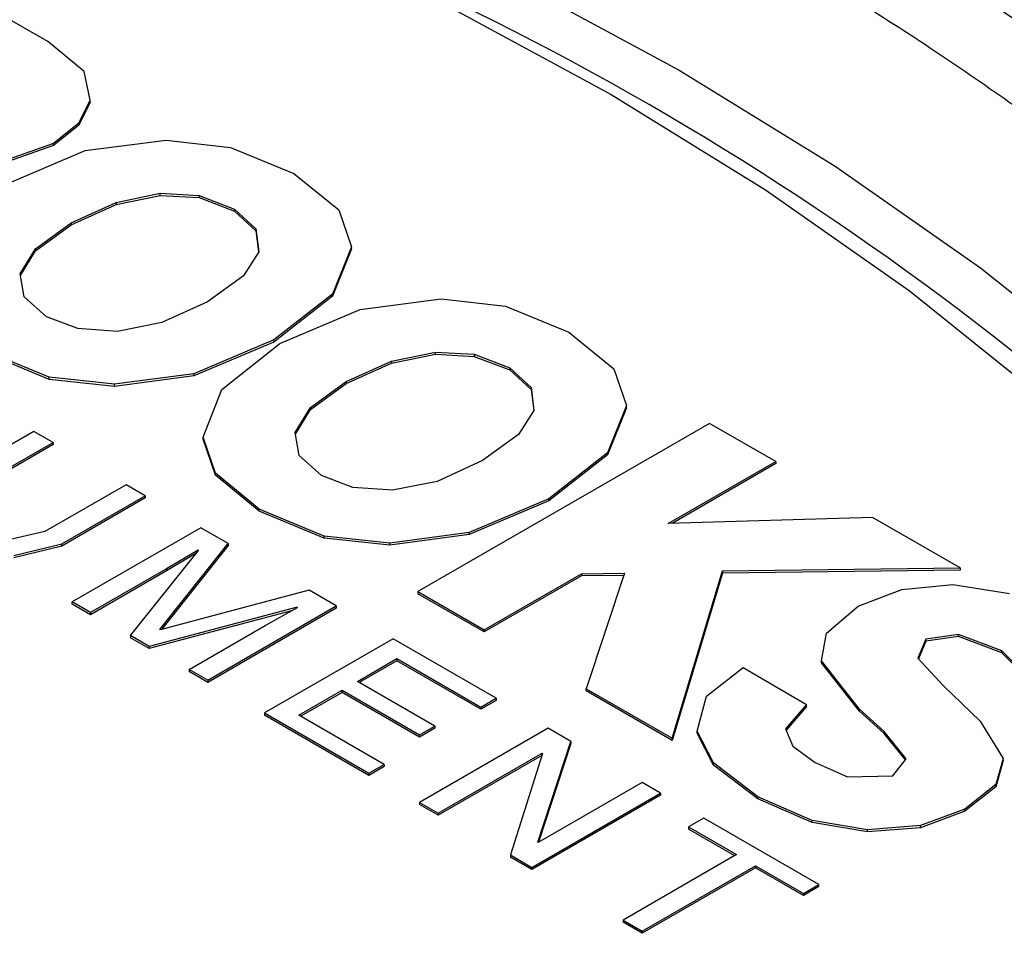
# Model space of a CAD drawing. Header units: inches. Extents: x 1.04 to 7.18, y 2.19 to 10.07.
# Tile 38 of 40: x 6.75 to 6.94, y 9.74 to 9.92. Entities that reach past the tile are written whole.
import ezdxf

# ---------------------------------------------------------------- set-up
doc = ezdxf.new("R2010")
doc.units = ezdxf.units.IN
doc.header["$MEASUREMENT"] = 0

msp = doc.modelspace()

# ---------------------------------------------------------------- linework, layer by layer
at = {"color": 7, "linetype": 'Continuous', "lineweight": 25}
for p, q in [((6.724791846, 9.9343749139), (6.7507799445, 9.9193893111)), ((6.7578778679, 9.9135627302), (6.7507799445, 9.9193893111)), ((6.7590567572, 9.9079955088), (6.7578778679, 9.9135627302)), ((6.7568612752, 9.9035474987), (6.7590567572, 9.9079955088)), ((6.7590567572, 9.9075872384), (6.7568612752, 9.9031392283)), ((6.7590567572, 9.9075872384), (6.7590567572, 9.9079955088)), ((6.7568612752, 9.9035474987), (6.7519738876, 9.899613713)), ((6.7568612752, 9.9035474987), (6.7568612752, 9.9031392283)), ((6.7568612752, 9.9031392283), (6.7519738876, 9.8992054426)), ((6.7519738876, 9.899613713), (6.7418868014, 9.8960901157)), ((6.7519738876, 9.8992054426), (6.7519738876, 9.899613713)), ((6.7580679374, 9.8982326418), (6.7737130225, 9.9002470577)), ((6.7737130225, 9.9002470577), (6.7861569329, 9.8988462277)), ((6.7519738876, 9.8992054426), (6.7418868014, 9.8956818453)), ((6.7425252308, 9.8916501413), (6.7580679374, 9.8982326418)), ((6.7861569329, 9.8988462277), (6.7984067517, 9.8938343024)), ((6.7984067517, 9.8938343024), (6.8071227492, 9.8867578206)), ((6.7640868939, 9.8882309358), (6.7725929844, 9.8899839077)), ((6.7725929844, 9.8899839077), (6.780098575, 9.8895576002)), ((6.7725929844, 9.8895756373), (6.7725929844, 9.8899839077)), ((6.755354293, 9.8842934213), (6.7640868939, 9.8882309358)), ((6.7640868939, 9.8878226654), (6.7725929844, 9.8895756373)), ((6.7640868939, 9.8882309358), (6.7640868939, 9.8878226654)), ((6.7725929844, 9.8895756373), (6.780098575, 9.8891493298)), ((6.780098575, 9.8895576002), (6.7869659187, 9.886933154)), ((6.780098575, 9.8895576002), (6.780098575, 9.8891493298)), ((6.780098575, 9.8891493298), (6.7869659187, 9.8865248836)), ((6.755354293, 9.8838851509), (6.7640868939, 9.8878226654)), ((6.7869659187, 9.886933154), (6.7910944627, 9.8831209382)), ((6.7869659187, 9.886933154), (6.7869659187, 9.8865248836)), ((6.7869659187, 9.8865248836), (6.7910944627, 9.8827126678)), ((6.8071227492, 9.8867578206), (6.8095417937, 9.8796281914)), ((6.7484589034, 9.8792534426), (6.755354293, 9.8842934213)), ((6.755354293, 9.8842934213), (6.755354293, 9.8838851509)), ((6.7484589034, 9.8788451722), (6.755354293, 9.8838851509)), ((6.7910944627, 9.8831209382), (6.791656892, 9.8786638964)), ((6.7910944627, 9.8831209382), (6.7910944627, 9.8827126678)), ((6.7910944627, 9.8827126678), (6.7916137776, 9.8785972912)), ((6.7455078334, 9.8744120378), (6.7484589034, 9.8792534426)), ((6.7455626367, 9.8740936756), (6.7484589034, 9.8788451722)), ((6.7484589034, 9.8792534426), (6.7484589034, 9.8788451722)), ((6.791656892, 9.8786638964), (6.7886539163, 9.8740247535)), ((6.8095417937, 9.8796281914), (6.8058946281, 9.8705043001)), ((6.8095417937, 9.879219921), (6.8058946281, 9.8700960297)), ((6.8095417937, 9.879219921), (6.8095417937, 9.8796281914)), ((6.7462713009, 9.8699769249), (6.7455078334, 9.8744120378)), ((6.7886539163, 9.8740247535), (6.7817308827, 9.868995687)), ((6.7505975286, 9.8661082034), (6.7462713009, 9.8699769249)), ((6.7817308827, 9.868995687), (6.7729208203, 9.8649777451)), ((6.8058946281, 9.8705043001), (6.794558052, 9.8616264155)), ((6.8058946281, 9.8700960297), (6.794558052, 9.8612181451)), ((6.8058946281, 9.8700960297), (6.8058946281, 9.8705043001)), ((6.8112535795, 9.8675292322), (6.8268986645, 9.8695436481)), ((6.8268986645, 9.8695436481), (6.839342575, 9.8681428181)), ((6.7957108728, 9.8609467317), (6.8112535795, 9.8675292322)), ((6.839342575, 9.8681428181), (6.8515923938, 9.8631308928)), ((6.7566571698, 9.8638153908), (6.7505975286, 9.8661082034)), ((6.7643144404, 9.8632655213), (6.7566571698, 9.8638153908)), ((6.7729208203, 9.8649777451), (6.7643144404, 9.8632655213)), ((6.794558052, 9.8616264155), (6.7791041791, 9.8550896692)), ((6.794558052, 9.8612181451), (6.794558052, 9.8616264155)), ((6.8515923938, 9.8631308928), (6.8603083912, 9.856054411)), ((6.7511063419, 9.8544007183), (6.7385546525, 9.8596146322)), ((6.794558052, 9.8612181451), (6.7791041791, 9.8546813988)), ((6.7845237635, 9.8520284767), (6.7957108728, 9.8609467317)), ((6.7511063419, 9.8539924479), (6.7385546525, 9.8592063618)), ((6.8172727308, 9.8575274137), (6.8257786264, 9.8592804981)), ((6.8172727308, 9.8571191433), (6.8257786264, 9.8588722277)), ((6.8257786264, 9.8592804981), (6.833284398, 9.8588540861)), ((6.8257786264, 9.8588722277), (6.8257786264, 9.8592804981)), ((6.8257786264, 9.8588722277), (6.833284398, 9.8584458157)), ((6.833284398, 9.8588540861), (6.8401515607, 9.8562297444)), ((6.833284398, 9.8588540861), (6.833284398, 9.8584458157)), ((6.833284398, 9.8584458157), (6.8401515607, 9.855821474)), ((6.8085399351, 9.8535900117), (6.8172727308, 9.8575274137)), ((6.8085399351, 9.8531817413), (6.8172727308, 9.8571191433)), ((6.8172727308, 9.8575274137), (6.8172727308, 9.8571191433)), ((6.8401515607, 9.8562297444), (6.8442801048, 9.8524175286)), ((6.8401515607, 9.8562297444), (6.8401515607, 9.855821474)), ((6.8401515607, 9.855821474), (6.8442801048, 9.8520092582)), ((6.8603083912, 9.856054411), (6.8627274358, 9.8489247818)), ((6.7637718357, 9.8530453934), (6.7511063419, 9.8544007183)), ((6.7511063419, 9.8539924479), (6.7511063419, 9.8544007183)), ((6.7637718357, 9.852637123), (6.7511063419, 9.8539924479)), ((6.7791041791, 9.8550896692), (6.7637718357, 9.8530453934)), ((6.7791041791, 9.8546813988), (6.7637718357, 9.852637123)), ((6.7791041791, 9.8546813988), (6.7791041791, 9.8550896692)), ((6.7637718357, 9.852637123), (6.7637718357, 9.8530453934)), ((6.780863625, 9.8428287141), (6.7845237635, 9.8520284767)), ((6.8016445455, 9.848550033), (6.8085399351, 9.8535900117)), ((6.8016445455, 9.8481417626), (6.8085399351, 9.8531817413)), ((6.8085399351, 9.8535900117), (6.8085399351, 9.8531817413)), ((6.8442801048, 9.8524175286), (6.844842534, 9.8479604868)), ((6.8442801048, 9.8524175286), (6.8442801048, 9.8520092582)), ((6.8442801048, 9.8520092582), (6.8447994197, 9.8478938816)), ((6.7986934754, 9.8437086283), (6.8016445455, 9.848550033)), ((6.7987482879, 9.843390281), (6.8016445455, 9.8481417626)), ((6.8016445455, 9.848550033), (6.8016445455, 9.8481417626)), ((6.8627274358, 9.8489247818), (6.8590802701, 9.8398008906)), ((6.8627274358, 9.8485165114), (6.8590802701, 9.8393926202)), ((6.8627274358, 9.8485165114), (6.8627274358, 9.8489247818)), ((6.844842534, 9.8479604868), (6.8418395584, 9.8433213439)), ((6.8787604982, 9.8454821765), (6.822414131, 9.8129471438)), ((6.8916215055, 9.8381143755), (6.8787604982, 9.8454821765)), ((6.748167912, 9.8439160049), (6.7315844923, 9.8343414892)), ((6.75185656, 9.8417865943), (6.748167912, 9.8439160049)), ((6.7832593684, 9.8358847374), (6.780863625, 9.8428287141)), ((6.780863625, 9.8424204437), (6.780863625, 9.8428287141)), ((6.7832593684, 9.835476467), (6.780863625, 9.8424204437)), ((6.7994571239, 9.8392734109), (6.7986934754, 9.8437086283)), ((6.8418395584, 9.8433213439), (6.8349165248, 9.8382922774)), ((6.7361972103, 9.8327466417), (6.75185656, 9.8417865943)), ((6.7518565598, 9.8413783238), (6.736197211, 9.8323383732)), ((6.75185656, 9.8417865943), (6.7518565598, 9.8413783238)), ((6.8037831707, 9.8354047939), (6.7994571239, 9.8392734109)), ((6.8590802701, 9.8398008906), (6.847743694, 9.830923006)), ((6.8590802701, 9.8393926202), (6.847743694, 9.8305147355)), ((6.8590802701, 9.8393926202), (6.8590802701, 9.8398008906)), ((6.8349165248, 9.8382922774), (6.826106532, 9.8342742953)), ((6.8708217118, 9.8260956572), (6.8916215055, 9.8381143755)), ((6.8916215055, 9.8377061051), (6.8715670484, 9.8261180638)), ((6.8916215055, 9.8381143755), (6.8916215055, 9.8377061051)), ((6.7917402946, 9.8289112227), (6.7832593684, 9.8358847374)), ((6.7832593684, 9.835476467), (6.7832593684, 9.8358847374)), ((6.7917402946, 9.8285029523), (6.7832593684, 9.835476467)), ((6.8098428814, 9.8331119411), (6.8037831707, 9.8354047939)), ((6.7659986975, 9.8336225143), (6.7502671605, 9.8245431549)), ((6.769701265, 9.8314850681), (6.7659986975, 9.8336225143)), ((6.8175005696, 9.8325618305), (6.8098428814, 9.8331119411)), ((6.826106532, 9.8342742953), (6.8175005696, 9.8325618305)), ((6.7697012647, 9.8310767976), (6.7535686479, 9.8217636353)), ((6.7535686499, 9.8221719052), (6.769701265, 9.8314850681)), ((6.769701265, 9.8314850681), (6.7697012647, 9.8310767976)), ((6.847743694, 9.830923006), (6.8322898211, 9.8243862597)), ((6.847743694, 9.8305147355), (6.847743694, 9.830923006)), ((6.847743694, 9.8305147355), (6.8322898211, 9.8239779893)), ((6.8042921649, 9.8236972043), (6.7917402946, 9.8289112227)), ((6.7917402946, 9.8285029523), (6.7917402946, 9.8289112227)), ((6.8042921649, 9.8232889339), (6.7917402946, 9.8285029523)), ((6.9103013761, 9.8272825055), (6.8708217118, 9.8260956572)), ((6.9272175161, 9.817521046), (6.9103013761, 9.8272825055)), ((6.7804053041, 9.8253057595), (6.7555312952, 9.810946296)), ((6.7857086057, 9.8222442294), (6.7804053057, 9.8253057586)), ((6.7502671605, 9.8245431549), (6.7424987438, 9.8227490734)), ((6.8169574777, 9.8223419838), (6.8042921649, 9.8236972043)), ((6.8042921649, 9.8232889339), (6.8042921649, 9.8236972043)), ((6.8169574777, 9.8219337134), (6.8042921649, 9.8232889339)), ((6.8322898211, 9.8243862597), (6.8169574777, 9.8223419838)), ((6.8322898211, 9.8239779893), (6.8169574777, 9.8219337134)), ((6.8322898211, 9.8239779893), (6.8322898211, 9.8243862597)), ((6.744271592, 9.8199115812), (6.7535686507, 9.8221719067)), ((6.7535686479, 9.8217636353), (6.744271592, 9.8195033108)), ((6.7535686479, 9.8217636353), (6.7535686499, 9.8221719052)), ((6.7724916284, 9.8055946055), (6.7857086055, 9.8222442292)), ((6.7857086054, 9.8218359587), (6.77284944, 9.8056370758)), ((6.7857086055, 9.8222442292), (6.7857086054, 9.8218359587)), ((6.8169574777, 9.8219337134), (6.8169574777, 9.8223419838)), ((6.7668060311, 9.8044375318), (6.7799661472, 9.8209227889)), ((6.7799042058, 9.8209665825), (6.7738172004, 9.8173613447)), ((6.7794697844, 9.8203010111), (6.7738172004, 9.8169530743)), ((6.7799661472, 9.8209227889), (6.7799042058, 9.8209665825)), ((6.7799042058, 9.8209665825), (6.7799042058, 9.8208451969)), ((6.7738172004, 9.8173613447), (6.7591085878, 9.8088811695)), ((6.7738172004, 9.8169530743), (6.7591085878, 9.8084728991)), ((6.7738172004, 9.8173613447), (6.7738172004, 9.8169530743)), ((6.8540112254, 9.8159941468), (6.8352200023, 9.8051462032)), ((6.8352200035, 9.8055544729), (6.8540112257, 9.8164024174)), ((6.8540112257, 9.8164024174), (6.8540112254, 9.8159941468)), ((6.8622355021, 9.8160889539), (6.8540112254, 9.8159941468)), ((6.8540112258, 9.8164024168), (6.8623717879, 9.8164987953)), ((6.8623717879, 9.8164987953), (6.8549417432, 9.7941550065)), ((6.8715497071, 9.7845817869), (6.8812821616, 9.8169371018)), ((6.8812821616, 9.8165288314), (6.8715497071, 9.7841735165)), ((6.8812821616, 9.8169371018), (6.9272175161, 9.817521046)), ((6.9272175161, 9.8171127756), (6.8812821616, 9.8165288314)), ((6.8812821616, 9.8169371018), (6.8812821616, 9.8165288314)), ((6.9272175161, 9.817521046), (6.9272175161, 9.8171127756)), ((6.9159534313, 9.8133618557), (6.9258208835, 9.8143484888)), ((6.9258208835, 9.8143484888), (6.9367727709, 9.8125705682)), ((6.8013739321, 9.8132132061), (6.7725686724, 9.8055625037)), ((6.8066295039, 9.8101668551), (6.8013739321, 9.8132132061)), ((6.822414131, 9.8129471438), (6.8352200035, 9.8055544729)), ((6.822414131, 9.8129471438), (6.8224141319, 9.8125388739)), ((6.8352200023, 9.8051462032), (6.8224141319, 9.8125388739)), ((6.9075303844, 9.810130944), (6.9159534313, 9.8133618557)), ((6.7555312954, 9.8105380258), (6.7555312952, 9.810946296)), ((6.7591085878, 9.8084728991), (6.7555312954, 9.8105380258)), ((6.7591085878, 9.8088811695), (6.7555312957, 9.8109462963)), ((6.7990573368, 9.8099418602), (6.7704646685, 9.8023254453)), ((6.781755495, 9.7958073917), (6.8066295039, 9.8101668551)), ((6.7991397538, 9.8099015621), (6.7990573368, 9.8099418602)), ((6.7990573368, 9.8099418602), (6.7990573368, 9.8098551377)), ((6.8066295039, 9.8101668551), (6.8066295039, 9.8097585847)), ((6.9013879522, 9.8049217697), (6.9075303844, 9.810130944)), ((6.7591085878, 9.8088811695), (6.7591085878, 9.8084728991)), ((6.7979743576, 9.8092451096), (6.7704646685, 9.8019171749)), ((6.8066295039, 9.8097585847), (6.7817554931, 9.7953991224)), ((6.7928634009, 9.8063661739), (6.7991397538, 9.8099015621)), ((6.7781642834, 9.797880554), (6.7928634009, 9.8063661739)), ((6.7704646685, 9.8023254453), (6.7668060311, 9.8044375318)), ((6.7668060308, 9.8044375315), (6.7668060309, 9.8040292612)), ((6.7725686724, 9.8055625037), (6.7724916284, 9.8055946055)), ((6.8352200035, 9.8055544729), (6.8352200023, 9.8051462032)), ((6.9004652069, 9.7995516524), (6.9013879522, 9.8049217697)), ((6.9269522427, 9.8046705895), (6.9206393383, 9.8037396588)), ((6.9269522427, 9.8042623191), (6.9206393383, 9.8033313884)), ((6.9352897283, 9.8015169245), (6.9269522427, 9.8046705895)), ((6.9269522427, 9.8042623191), (6.9269522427, 9.8046705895)), ((6.9352897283, 9.8011086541), (6.9269522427, 9.8042623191)), ((6.7704646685, 9.8019171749), (6.7668060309, 9.8040292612)), ((6.7704646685, 9.8023254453), (6.7704646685, 9.8019171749)), ((6.8175980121, 9.8038348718), (6.7927240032, 9.7894754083)), ((6.8375306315, 9.7923280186), (6.8175980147, 9.8038348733)), ((6.9206393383, 9.8037396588), (6.9190542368, 9.8000839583)), ((6.9206393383, 9.8033313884), (6.919174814, 9.7999537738)), ((6.9206393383, 9.8033313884), (6.9206393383, 9.8037396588)), ((6.9396320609, 9.7970887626), (6.9352897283, 9.8015169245)), ((6.9352897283, 9.8011086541), (6.9352897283, 9.8015169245)), ((6.9396033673, 9.796709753), (6.9352897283, 9.8011086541)), ((6.8107079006, 9.7955824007), (6.8183357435, 9.7999858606)), ((6.8183357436, 9.7995775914), (6.811061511, 9.7953782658)), ((6.8183357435, 9.7999858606), (6.8345657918, 9.7906164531)), ((6.8183357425, 9.7999858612), (6.8183357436, 9.7995775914)), ((6.8345657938, 9.7902081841), (6.8183357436, 9.7995775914)), ((6.9078147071, 9.7902352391), (6.9004652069, 9.7995516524)), ((6.9004652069, 9.799143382), (6.9004652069, 9.7995516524)), ((6.9078147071, 9.7898269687), (6.9004652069, 9.799143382)), ((6.9190542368, 9.8000839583), (6.9240083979, 9.7947350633)), ((6.7817554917, 9.7958073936), (6.7781642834, 9.797880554)), ((6.778164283, 9.7978805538), (6.7781642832, 9.7974722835)), ((6.7817554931, 9.7953991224), (6.7781642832, 9.7974722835)), ((6.8782028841, 9.7926996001), (6.8852828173, 9.7982459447)), ((6.8852828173, 9.7982459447), (6.8975651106, 9.7911307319)), ((6.7817554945, 9.795807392), (6.7817554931, 9.7953991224)), ((6.8256852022, 9.7869361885), (6.8107079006, 9.7955824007)), ((6.9240083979, 9.7947350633), (6.9311128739, 9.7878982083)), ((6.7994053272, 9.7890575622), (6.8077291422, 9.7938627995)), ((6.8077291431, 9.7934545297), (6.7997589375, 9.7888534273)), ((6.8077291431, 9.7934545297), (6.8077291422, 9.7938627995)), ((6.8077291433, 9.7938627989), (6.8227064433, 9.7852165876)), ((6.822706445, 9.7848083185), (6.8077291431, 9.7934545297)), ((6.8549417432, 9.7941550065), (6.8715497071, 9.7845817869)), ((6.8549417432, 9.7937467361), (6.8549417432, 9.7941550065)), ((6.8715497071, 9.7841735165), (6.8549417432, 9.7937467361)), ((6.8345657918, 9.7906164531), (6.8375306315, 9.7923280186)), ((6.8375306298, 9.7919197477), (6.8345657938, 9.7902081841)), ((6.8375306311, 9.7923280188), (6.8375306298, 9.7919197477)), ((6.8763949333, 9.7859709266), (6.8782028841, 9.7926996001)), ((6.8975651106, 9.7911307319), (6.8934599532, 9.7864273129)), ((6.8975651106, 9.7907224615), (6.8975651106, 9.7911307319)), ((6.7927240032, 9.7894754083), (6.8129210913, 9.7778158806)), ((6.7927240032, 9.7894754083), (6.7927240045, 9.7890671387)), ((6.8129210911, 9.7774076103), (6.7927240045, 9.7890671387)), ((6.8158998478, 9.7795354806), (6.7994053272, 9.7890575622)), ((6.834565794, 9.7906164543), (6.8345657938, 9.7902081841)), ((6.8975651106, 9.7907224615), (6.8935773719, 9.7861535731)), ((6.9125483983, 9.7858884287), (6.9078147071, 9.7902352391)), ((6.9078147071, 9.7898269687), (6.9078147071, 9.7902352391)), ((6.9125483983, 9.7854801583), (6.9078147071, 9.7898269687)), ((6.9311128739, 9.7878982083), (6.935535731, 9.7806851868)), ((6.8227064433, 9.7852165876), (6.8256852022, 9.7869361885)), ((6.8256852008, 9.7865279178), (6.822706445, 9.7848083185)), ((6.8227064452, 9.7852165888), (6.822706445, 9.7848083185)), ((6.8475943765, 9.7865183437), (6.8227203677, 9.7721588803)), ((6.8256852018, 9.7869361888), (6.8256852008, 9.7865279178)), ((6.851978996, 9.7839871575), (6.8475943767, 9.7865183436)), ((6.8795783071, 9.7798187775), (6.8763949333, 9.7859709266)), ((6.8763949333, 9.7855626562), (6.8763949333, 9.7859709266)), ((6.8795783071, 9.779410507), (6.8763949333, 9.7855626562)), ((6.8934599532, 9.7864273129), (6.8949003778, 9.783069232)), ((6.9168116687, 9.7806084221), (6.9125483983, 9.7858884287)), ((6.9125483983, 9.7854801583), (6.9125483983, 9.7858884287)), ((6.9166495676, 9.780400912), (6.9125483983, 9.7854801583)), ((6.8455619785, 9.7644897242), (6.8519789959, 9.7839871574)), ((6.8519789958, 9.7835788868), (6.8456932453, 9.7644802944)), ((6.8519789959, 9.7839871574), (6.8519789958, 9.7835788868)), ((6.8715497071, 9.7845817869), (6.8715497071, 9.7841735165)), ((6.8262976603, 9.7700937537), (6.8463973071, 9.7816970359)), ((6.8464733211, 9.7816489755), (6.8402866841, 9.7620180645)), ((6.8463973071, 9.7816970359), (6.8464733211, 9.7816489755)), ((6.8463973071, 9.7816970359), (6.8463973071, 9.7814077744)), ((6.8949003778, 9.783069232), (6.8991924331, 9.7798784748)), ((6.8129210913, 9.7778158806), (6.8158998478, 9.7795354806)), ((6.8158998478, 9.7795354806), (6.8158998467, 9.7791272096)), ((6.8463514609, 9.781262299), (6.8262976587, 9.7696854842)), ((6.8881084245, 9.7732814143), (6.8795783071, 9.7798187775)), ((6.8795783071, 9.779410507), (6.8795783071, 9.7798187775)), ((6.8991924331, 9.7798784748), (6.9054714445, 9.7770989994)), ((6.9142489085, 9.777327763), (6.9168116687, 9.7806084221)), ((6.935535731, 9.7806851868), (6.9341227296, 9.775619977)), ((6.935535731, 9.7802769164), (6.9341227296, 9.7752117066)), ((6.935535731, 9.7802769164), (6.935535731, 9.7806851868)), ((6.8158998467, 9.7791272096), (6.8129210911, 9.7774076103)), ((6.8129210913, 9.7778158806), (6.8129210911, 9.7774076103)), ((6.8881084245, 9.7728731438), (6.8795783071, 9.779410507)), ((6.8657313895, 9.7760480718), (6.8456456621, 9.7644528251)), ((6.8693226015, 9.7739749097), (6.8657313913, 9.7760480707)), ((6.9054714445, 9.7770989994), (6.9142489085, 9.777327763)), ((6.8444485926, 9.7596154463), (6.8693226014, 9.7739749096)), ((6.8693226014, 9.7739749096), (6.8693226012, 9.7735666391)), ((6.9341227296, 9.775619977), (6.9281548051, 9.7708681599)), ((6.9341227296, 9.7752117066), (6.9281548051, 9.7704598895)), ((6.9341227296, 9.7752117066), (6.9341227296, 9.775619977)), ((6.8227203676, 9.7721588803), (6.8262976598, 9.770093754)), ((6.8227203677, 9.7721588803), (6.8227203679, 9.77175061)), ((6.8693226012, 9.7735666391), (6.8444485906, 9.759207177)), ((6.8986033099, 9.7686837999), (6.8881084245, 9.7732814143)), ((6.8881084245, 9.7732814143), (6.8881084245, 9.7728731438)), ((6.8986033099, 9.7682755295), (6.8881084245, 9.7728731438)), ((6.8262976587, 9.7696854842), (6.8227203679, 9.77175061)), ((6.8262976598, 9.770093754), (6.8262976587, 9.7696854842)), ((6.9281548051, 9.7708681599), (6.9195515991, 9.7676832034)), ((6.9281548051, 9.7704598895), (6.9195515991, 9.7672749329)), ((6.9281548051, 9.7704598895), (6.9281548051, 9.7708681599)), ((6.8777020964, 9.7691375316), (6.8747372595, 9.7674259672)), ((6.8999314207, 9.7563048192), (6.8777020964, 9.7691375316)), ((6.9093482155, 9.7668873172), (6.8986033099, 9.7686837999)), ((6.8986033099, 9.7682755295), (6.8986033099, 9.7686837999)), ((6.9093482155, 9.7664790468), (6.8986033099, 9.7682755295)), ((6.8747372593, 9.7674259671), (6.8840075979, 9.762074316)), ((6.8747372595, 9.7674259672), (6.87473726, 9.7670176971)), ((6.8836539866, 9.761870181), (6.87473726, 9.7670176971)), ((6.9195515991, 9.7676832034), (6.9093482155, 9.7668873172)), ((6.9195515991, 9.7672749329), (6.9093482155, 9.7664790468)), ((6.9093482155, 9.7664790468), (6.9093482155, 9.7668873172)), ((6.9195515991, 9.7672749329), (6.9195515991, 9.7676832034)), ((6.8455619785, 9.7644897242), (6.8456456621, 9.7644528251)), ((6.8402866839, 9.7620180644), (6.8444485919, 9.7596154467)), ((6.8402866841, 9.7620180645), (6.8402866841, 9.7616097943)), ((6.8444485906, 9.759207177), (6.8402866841, 9.7616097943)), ((6.8840075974, 9.7620743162), (6.8620984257, 9.7494264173)), ((6.8444485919, 9.7596154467), (6.8444485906, 9.759207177)), ((6.8876962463, 9.7595366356), (6.8657870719, 9.7468887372)), ((6.8657870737, 9.7472970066), (6.8876962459, 9.7599449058)), ((6.8876962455, 9.7599449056), (6.8969665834, 9.7545932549)), ((6.8876962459, 9.7599449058), (6.8876962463, 9.7595366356)), ((6.8969665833, 9.7541849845), (6.8876962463, 9.7595366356)), ((6.8999314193, 9.7558965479), (6.8969665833, 9.7541849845)), ((6.8969665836, 9.7545932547), (6.8999314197, 9.7563048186)), ((6.8999314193, 9.7558965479), (6.8999314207, 9.7563048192)), ((6.8969665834, 9.7545932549), (6.8969665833, 9.7541849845)), ((6.8620984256, 9.7494264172), (6.865787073, 9.747297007)), ((6.8620984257, 9.7494264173), (6.8620984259, 9.749018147)), ((6.8657870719, 9.7468887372), (6.8620984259, 9.749018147)), ((6.865787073, 9.747297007), (6.8657870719, 9.7468887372))]:
    msp.add_line(p, q, dxfattribs=at)
at = {"color": 7, "linetype": 'Continuous', "lineweight": 25, "flags": 128}
for points in [[(6.2226572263, 10.0207699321), (6.2659163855, 10.0257888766), (6.3096398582, 10.029213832), (6.3536515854, 10.0310310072), (6.3977743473, 10.0312330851), (6.4418304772, 10.029819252), (6.4856425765, 10.0267952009), (6.5290342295, 10.0221731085), (6.5718307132, 10.0159715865), (6.6138597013, 10.0082156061), (6.654951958, 9.998936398), (6.6949420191, 9.9881713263), (6.7336688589, 9.975963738), (6.770976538, 9.9623627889), (6.8067148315, 9.9474232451), (6.840739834, 9.931205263), (6.8729145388, 9.9137741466)], [(6.2147950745, 10.0109981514), (6.257470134, 10.0164714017), (6.3006693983, 10.0203385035), (6.3442116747, 10.022583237), (6.3879143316, 10.0231961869), (6.431594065, 10.0221747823), (6.4750676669, 10.0195233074), (6.5181527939, 10.0152528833), (6.560668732, 10.0093814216), (6.6024371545, 10.0019335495), (6.6432828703, 9.9929405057), (6.6830345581, 9.9824400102), (6.7215254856, 9.9704761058), (6.7585942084, 9.9570989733), (6.7940852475, 9.942364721), (6.827849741, 9.9263351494), (6.8597460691, 9.9090774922)], [(6.8729145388, 9.9137741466), (6.9031093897, 9.8952000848), (6.9312028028, 9.875557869), (6.9570816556, 9.8549265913), (6.9806417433, 9.8333893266), (7.0017881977, 9.8110327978), (7.0204358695, 9.7879470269), (7.036509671, 9.7642249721), (7.0499448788, 9.7399621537), (7.060687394, 9.7152562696), (7.0686939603, 9.6902068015), (7.0739323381, 9.6649146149), (7.075149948, 9.65564532)], [(6.8597460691, 9.9090774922), (6.8896404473, 9.890664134), (6.9174074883, 9.8711723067), (6.9429307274, 9.850683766), (6.9661031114, 9.8292844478), (6.9868274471, 9.8070641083), (7.0050168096, 9.7841159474), (7.0205949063, 9.7605362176), (7.0334963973, 9.7364238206), (7.0436671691, 9.7118798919), (7.0510645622, 9.6870073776), (7.0556575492, 9.6619106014), (7.0574268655, 9.636694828)]]:
    msp.add_lwpolyline(points, dxfattribs=at)
at = {"color": 7, "linetype": 'Continuous', "lineweight": 25}
msp.add_arc((6.5780717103, 9.4061196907), 0.5784077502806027, 41.9942111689, 68.839436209, dxfattribs=at)
for points, knots in [([(7.133111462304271, 9.675974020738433), (7.133048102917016, 9.676459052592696), (7.131863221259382, 9.685529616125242), (7.127238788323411, 9.703031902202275), (7.119070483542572, 9.728360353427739), (7.108168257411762, 9.753338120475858), (7.094914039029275, 9.777913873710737), (7.079245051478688, 9.802000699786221), (7.061231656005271, 9.82551679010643), (7.04092367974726, 9.848376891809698), (7.018392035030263, 9.8704976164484), (6.993716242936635, 9.891798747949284), (6.966985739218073, 9.91220484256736), (6.938297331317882, 9.931645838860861), (6.907754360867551, 9.950056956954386), (6.875465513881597, 9.967378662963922), (6.841543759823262, 9.983556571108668), (6.806105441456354, 9.998541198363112), (6.769270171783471, 10.01228747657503), (6.731161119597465, 10.02475435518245), (6.691904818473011, 10.03590474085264), (6.651630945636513, 10.04570549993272), (6.610472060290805, 10.05412750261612), (6.568563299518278, 10.06114569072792), (6.526042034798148, 10.06673915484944), (6.483047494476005, 10.07089121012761), (6.439720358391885, 10.07358946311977), (6.396202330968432, 10.07482586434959), (6.3526357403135, 10.07459674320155), (6.309163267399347, 10.07290283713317), (6.265927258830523, 10.06974930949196), (6.223069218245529, 10.06514571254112), (6.180729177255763, 10.0591058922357), (6.139045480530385, 10.0516479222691), (6.098154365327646, 10.04279400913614), (6.058189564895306, 10.03257037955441), (6.019281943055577, 10.02100715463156), (5.981559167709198, 10.00813821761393), (5.945145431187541, 9.994001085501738), (5.91016122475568, 9.978636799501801), (5.876723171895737, 9.962089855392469), (5.844943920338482, 9.944408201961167), (5.814932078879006, 9.925643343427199), (5.786792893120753, 9.905851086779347), (5.760627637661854, 9.8850919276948), (5.736533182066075, 9.863431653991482), (5.714600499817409, 9.840941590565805), (5.694915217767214, 9.817699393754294), (5.677551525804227, 9.793790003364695), (5.662587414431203, 9.769303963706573), (5.650038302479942, 9.744341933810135), (5.640093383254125, 9.718991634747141), (5.633330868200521, 9.696980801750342), (5.630907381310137, 9.683361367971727), (5.630021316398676, 9.678381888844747)], [0, 0, 0, 0, 0.0010900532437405, 0.0203850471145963, 0.0397246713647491, 0.0591295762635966, 0.0786116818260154, 0.0981738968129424, 0.1178114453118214, 0.1375141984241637, 0.1572692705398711, 0.1770632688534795, 0.1968838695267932, 0.2167206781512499, 0.2365655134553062, 0.2564115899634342, 0.2762543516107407, 0.2960914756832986, 0.3159216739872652, 0.335744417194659, 0.3555597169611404, 0.3753679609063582, 0.3951697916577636, 0.4149660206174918, 0.4347575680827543, 0.4545454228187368, 0.474330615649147, 0.4941142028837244, 0.5138972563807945, 0.5336808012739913, 0.5534656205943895, 0.5732528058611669, 0.5930434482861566, 0.6128386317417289, 0.6326394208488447, 0.6524468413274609, 0.6722618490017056, 0.6920852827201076, 0.711917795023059, 0.7317597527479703, 0.7516110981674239, 0.7714711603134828, 0.7913384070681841, 0.8112101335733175, 0.8310805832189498, 0.8509425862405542, 0.8707869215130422, 0.8906019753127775, 0.9103741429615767, 0.9300889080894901, 0.9497327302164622, 0.969295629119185, 0.9887739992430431, 1, 1, 1, 1]), ([(6.887754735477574, 9.938890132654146), (6.885025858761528, 9.940450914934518), (6.879568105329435, 9.943572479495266), (6.871217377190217, 9.94815765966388), (6.862749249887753, 9.952670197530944), (6.854153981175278, 9.957102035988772), (6.845436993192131, 9.961453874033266), (6.836599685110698, 9.965724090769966), (6.827644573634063, 9.969911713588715), (6.818573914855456, 9.97401562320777), (6.809390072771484, 9.978034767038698), (6.800095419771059, 9.981968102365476), (6.790692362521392, 9.985814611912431), (6.781183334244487, 9.989573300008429), (6.771570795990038, 9.993243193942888), (6.761857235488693, 9.99682334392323), (6.752045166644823, 10.00031282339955), (6.742137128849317, 10.00371072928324), (6.732135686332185, 10.00701618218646), (6.722043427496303, 10.01022832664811), (6.711862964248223, 10.0133463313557), (6.701596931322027, 10.01636938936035), (6.691247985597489, 10.01929671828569), (6.680818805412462, 10.0221275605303), (6.670312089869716, 10.02486118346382), (6.659730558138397, 10.02749687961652), (6.649076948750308, 10.03003396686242), (6.638354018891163, 10.03247178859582), (6.627564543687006, 10.03480971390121), (6.616711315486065, 10.03704713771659), (6.605797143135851, 10.03918348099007), (6.594824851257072, 10.04121819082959), (6.583797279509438, 10.04315074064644), (6.572717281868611, 10.04498063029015), (6.561587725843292, 10.04670738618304), (6.550411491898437, 10.04833056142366), (6.53919147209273, 10.04984973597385), (6.527930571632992, 10.05126451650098), (6.516631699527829, 10.05257453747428), (6.505297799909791, 10.05377945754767), (6.493931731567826, 10.05487897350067), (6.473956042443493, 10.05662111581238), (6.445255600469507, 10.05854666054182), (6.41606859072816, 10.05962012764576), (6.39105479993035, 10.06002752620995), (6.366007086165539, 10.06005417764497), (6.331567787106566, 10.05922158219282), (6.292023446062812, 10.05702277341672), (6.23831118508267, 10.0522415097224), (6.167969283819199, 10.04234297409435), (6.033328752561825, 10.013023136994), (5.915221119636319, 9.965731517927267), (5.826700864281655, 9.909303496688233), (5.784799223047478, 9.876718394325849), (5.748646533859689, 9.841929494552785), (5.718554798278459, 9.805265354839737), (5.697483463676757, 9.77134240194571), (5.683315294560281, 9.74098495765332), (5.674149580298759, 9.714618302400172), (5.668071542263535, 9.688300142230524), (5.664480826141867, 9.658384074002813), (5.664878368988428, 9.624939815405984), (5.670315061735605, 9.592796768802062), (5.678274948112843, 9.565837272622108), (5.68959908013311, 9.537041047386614), (5.706223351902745, 9.506385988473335), (5.725849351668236, 9.479010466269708), (5.740864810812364, 9.46092037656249), (5.75349703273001, 9.447041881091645), (5.77576312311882, 9.424694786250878), (5.800526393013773, 9.403685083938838), (5.8266228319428, 9.38462205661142), (5.842033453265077, 9.374117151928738), (5.858000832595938, 9.363891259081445), (5.869132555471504, 9.357340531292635), (5.874698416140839, 9.354065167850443)], [0, 0, 0, 0, 0.0051249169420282, 0.0102498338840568, 0.0153747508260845, 0.020499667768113, 0.0256245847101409, 0.0307495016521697, 0.035874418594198, 0.040999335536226, 0.0461242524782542, 0.0512491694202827, 0.056374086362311, 0.0614990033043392, 0.0666239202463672, 0.0717488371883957, 0.076873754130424, 0.0819986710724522, 0.0871235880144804, 0.0922485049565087, 0.0973734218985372, 0.1024983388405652, 0.1076232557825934, 0.1127481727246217, 0.1178730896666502, 0.1229980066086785, 0.1281229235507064, 0.1332478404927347, 0.1383727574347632, 0.1434976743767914, 0.1486225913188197, 0.1537475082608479, 0.1588724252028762, 0.1639973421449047, 0.1691222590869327, 0.1742471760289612, 0.1793720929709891, 0.1844970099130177, 0.1896219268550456, 0.1947468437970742, 0.1998717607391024, 0.2049966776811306, 0.2216990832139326, 0.238401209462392, 0.243995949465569, 0.2550834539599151, 0.2718116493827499, 0.2899624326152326, 0.3080554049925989, 0.3442889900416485, 0.3863054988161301, 0.4997350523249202, 0.5309395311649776, 0.5621440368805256, 0.5933485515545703, 0.6245530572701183, 0.6557575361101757, 0.6764943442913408, 0.6971666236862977, 0.7178624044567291, 0.7378114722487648, 0.7664294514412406, 0.7950472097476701, 0.8123442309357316, 0.8296044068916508, 0.8632627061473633, 0.8864235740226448, 0.8980183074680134, 0.9096126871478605, 0.9226467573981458, 0.9575889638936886, 0.9681917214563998, 0.9787944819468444, 0.989397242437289, 1, 1, 1, 1]), ([(6.900988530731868, 9.946529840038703), (6.903814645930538, 9.944882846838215), (6.909466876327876, 9.941588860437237), (6.91776592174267, 9.936547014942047), (6.925930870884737, 9.93143304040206), (6.93394682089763, 9.926240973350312), (6.941815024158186, 9.920974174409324), (6.949532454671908, 9.915633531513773), (6.957097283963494, 9.910220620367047), (6.964507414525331, 9.904736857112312), (6.971760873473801, 9.899183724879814), (6.978855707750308, 9.893562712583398), (6.985790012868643, 9.88787533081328), (6.992561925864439, 9.882123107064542), (6.999169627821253, 9.876307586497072), (7.005611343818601, 9.870430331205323), (7.011885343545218, 9.86449291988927), (7.01798994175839, 9.8584969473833), (7.023923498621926, 9.852444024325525), (7.029684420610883, 9.846335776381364), (7.035271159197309, 9.840173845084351), (7.040682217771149, 9.833959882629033), (7.045916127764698, 9.827695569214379), (7.05097153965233, 9.821382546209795), (7.059230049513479, 9.810609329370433), (7.069991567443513, 9.795200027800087), (7.082129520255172, 9.774934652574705), (7.092478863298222, 9.754339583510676), (7.101047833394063, 9.73330824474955), (7.107825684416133, 9.711915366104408), (7.114336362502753, 9.682965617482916), (7.117021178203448, 9.652718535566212), (7.115436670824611, 9.621453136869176), (7.110347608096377, 9.588297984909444), (7.100866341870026, 9.557654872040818), (7.088168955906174, 9.529764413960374), (7.07877652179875, 9.512222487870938), (7.069522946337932, 9.497298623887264), (7.061688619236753, 9.485909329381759), (7.054559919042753, 9.476164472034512), (7.046424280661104, 9.465762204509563), (7.036264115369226, 9.45379035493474), (7.025457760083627, 9.442008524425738), (7.014015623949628, 9.4304284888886), (7.001949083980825, 9.419061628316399), (6.989269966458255, 9.407919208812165), (6.975991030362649, 9.39701208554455), (6.962124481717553, 9.386351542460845), (6.947687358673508, 9.37594616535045), (6.932681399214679, 9.365813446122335), (6.917168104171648, 9.355936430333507), (6.906381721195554, 9.349595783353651), (6.900988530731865, 9.346425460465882)], [0, 0, 0, 0, 0.0104350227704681, 0.0208700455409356, 0.0313050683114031, 0.04174009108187, 0.0521751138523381, 0.062610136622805, 0.0730451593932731, 0.0834801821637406, 0.0939152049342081, 0.1043502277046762, 0.1147852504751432, 0.1252202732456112, 0.1356552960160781, 0.1460903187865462, 0.1565253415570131, 0.1669603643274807, 0.1773953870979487, 0.1878304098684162, 0.1982654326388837, 0.2087004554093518, 0.2191354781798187, 0.2295705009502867, 0.2400055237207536, 0.2721641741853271, 0.3043223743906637, 0.3364866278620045, 0.36864868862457, 0.4015347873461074, 0.4343353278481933, 0.5000089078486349, 0.5375827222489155, 0.5750611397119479, 0.6497677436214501, 0.6773070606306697, 0.7048458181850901, 0.7323874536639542, 0.7486348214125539, 0.7600014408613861, 0.7800013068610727, 0.8000011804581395, 0.8200010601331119, 0.8400009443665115, 0.8600008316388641, 0.8800007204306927, 0.9000006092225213, 0.9200004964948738, 0.9400003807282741, 0.960000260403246, 0.9800001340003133, 0.9999999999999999, 0.9999999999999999, 0.9999999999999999, 0.9999999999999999]), ([(5.874698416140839, 9.354065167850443), (5.877427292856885, 9.35250438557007), (5.882885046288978, 9.349382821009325), (5.891235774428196, 9.344797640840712), (5.899703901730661, 9.340285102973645), (5.908299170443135, 9.335853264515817), (5.917016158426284, 9.331501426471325), (5.925853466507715, 9.327231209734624), (5.934808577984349, 9.323043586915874), (5.943879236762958, 9.31893967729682), (5.95306307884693, 9.31492053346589), (5.962357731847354, 9.310987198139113), (5.971760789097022, 9.307140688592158), (5.981269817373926, 9.30338200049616), (5.990882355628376, 9.299712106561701), (6.000595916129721, 9.296131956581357), (6.01040798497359, 9.292642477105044), (6.020316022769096, 9.289244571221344), (6.030317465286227, 9.285939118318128), (6.04040972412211, 9.282726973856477), (6.05059018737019, 9.27960896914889), (6.060856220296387, 9.276585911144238), (6.071205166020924, 9.273658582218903), (6.08163434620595, 9.27082773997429), (6.092141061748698, 9.26809411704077), (6.102722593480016, 9.26545842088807), (6.113376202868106, 9.262921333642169), (6.124099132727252, 9.260483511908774), (6.134888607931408, 9.25814558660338), (6.145741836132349, 9.255908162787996), (6.156656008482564, 9.253771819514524), (6.167628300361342, 9.251737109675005), (6.178655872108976, 9.24980455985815), (6.189735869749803, 9.247974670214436), (6.200865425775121, 9.246247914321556), (6.212041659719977, 9.244624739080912), (6.223261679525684, 9.243105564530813), (6.234522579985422, 9.241690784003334), (6.245821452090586, 9.24038076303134), (6.257155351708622, 9.239175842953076), (6.268521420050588, 9.238076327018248), (6.288497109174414, 9.236334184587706), (6.317197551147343, 9.234408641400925), (6.346384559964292, 9.233335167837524), (6.371398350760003, 9.232927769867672), (6.396446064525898, 9.232901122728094), (6.430885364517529, 9.233733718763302), (6.47042970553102, 9.235932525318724), (6.524141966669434, 9.240713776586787), (6.59448479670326, 9.250612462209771), (6.729125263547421, 9.279932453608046), (6.847232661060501, 9.327224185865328), (6.935752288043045, 9.383651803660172), (6.977653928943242, 9.416236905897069), (7.013806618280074, 9.45102580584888), (7.043898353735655, 9.487689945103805), (7.064969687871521, 9.521612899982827), (7.079137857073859, 9.551970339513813), (7.08830357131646, 9.578336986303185), (7.094381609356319, 9.604655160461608), (7.09797232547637, 9.634571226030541), (7.097574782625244, 9.668015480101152), (7.09213808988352, 9.70015853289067), (7.084178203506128, 9.727118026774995), (7.072854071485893, 9.75591425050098), (7.056229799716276, 9.78656931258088), (7.036603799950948, 9.81394483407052), (7.021588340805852, 9.8320349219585), (7.008956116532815, 9.845913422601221), (6.986690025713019, 9.868260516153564), (6.961926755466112, 9.889270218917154), (6.935830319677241, 9.908333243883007), (6.920419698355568, 9.91883814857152), (6.904452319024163, 9.92906404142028), (6.893320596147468, 9.935614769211), (6.887754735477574, 9.938890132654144)], [0, 0, 0, 0, 0.0051249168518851, 0.0102498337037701, 0.0153747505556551, 0.0204996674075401, 0.0256245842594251, 0.0307495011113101, 0.0358744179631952, 0.0409993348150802, 0.0461242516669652, 0.0512491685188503, 0.0563740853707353, 0.0614990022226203, 0.0666239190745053, 0.0717488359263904, 0.0768737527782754, 0.0819986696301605, 0.0871235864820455, 0.0922485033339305, 0.0973734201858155, 0.1024983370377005, 0.1076232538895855, 0.1127481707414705, 0.1178730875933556, 0.1229980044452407, 0.1281229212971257, 0.1332478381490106, 0.1383727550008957, 0.1434976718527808, 0.1486225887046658, 0.1537475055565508, 0.1588724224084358, 0.1639973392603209, 0.1691222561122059, 0.174247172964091, 0.179372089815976, 0.184497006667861, 0.189621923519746, 0.194746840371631, 0.1998717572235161, 0.2049966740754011, 0.221699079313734, 0.2384012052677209, 0.2439959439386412, 0.2550834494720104, 0.2718116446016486, 0.2899624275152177, 0.3080553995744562, 0.3442889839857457, 0.386306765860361, 0.499735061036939, 0.5309395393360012, 0.5621440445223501, 0.5933485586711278, 0.6245530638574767, 0.6557575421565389, 0.6764943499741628, 0.6971666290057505, 0.7178624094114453, 0.737811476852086, 0.76642945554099, 0.7950472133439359, 0.8123442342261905, 0.8296044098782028, 0.8632627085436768, 0.8864235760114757, 0.8980183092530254, 0.9096126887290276, 0.9226467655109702, 0.9575889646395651, 0.968191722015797, 0.9787944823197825, 0.989397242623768, 1, 1, 1, 1]), ([(6.754105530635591, 9.721215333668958), (6.753851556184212, 9.723916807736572), (6.753347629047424, 9.729276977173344), (6.74924828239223, 9.736877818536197), (6.743296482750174, 9.743606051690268), (6.73786224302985, 9.747106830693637), (6.735234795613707, 9.748799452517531)], [0, 0, 0, 0, 0.2623643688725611, 0.5205741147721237, 0.7681982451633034, 1, 1, 1, 1])]:
    msp.add_open_spline(points, degree=3, knots=knots, dxfattribs=at)

doc.saveas('drawing.dxf')
